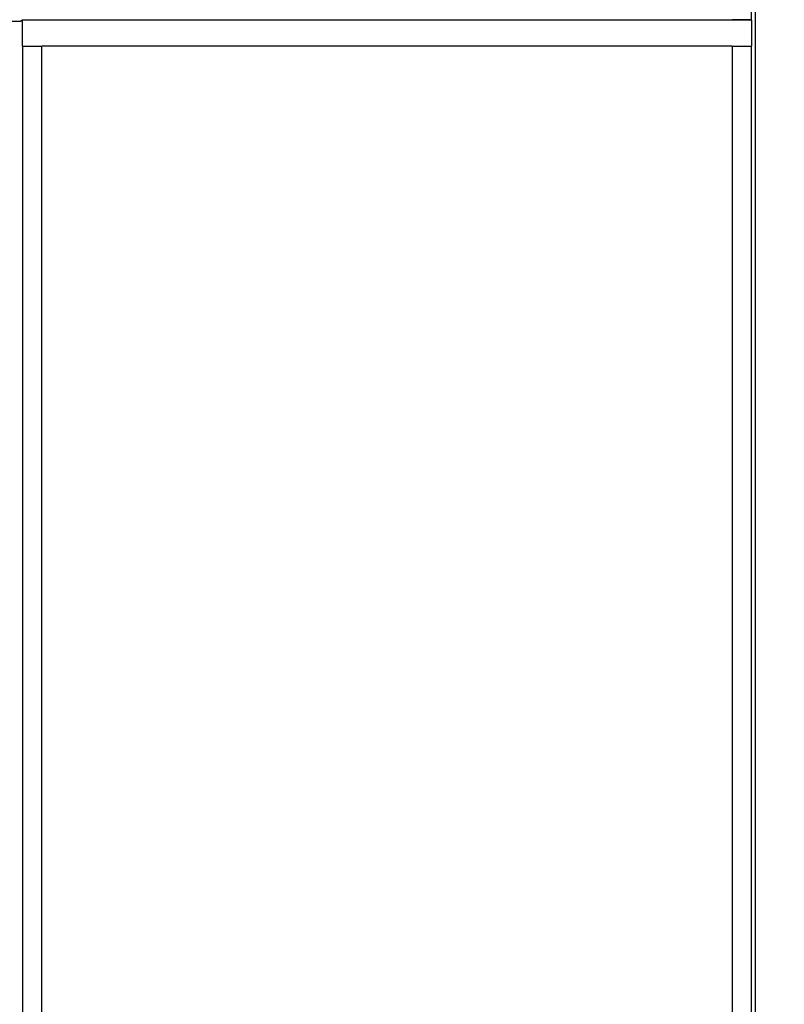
# Model space of a CAD drawing. Extents: x 14074 to 14381, y -3030 to -2703.
# Tile 14 of 18: x 14103 to 14122, y -2794 to -2768. Entities that reach past the tile are written whole.
import ezdxf

# ---------------------------------------------------------------- set-up
doc = ezdxf.new("R2010")
doc.units = 0
doc.layers.get('0').update_dxf_attribs({"linetype": 'CONTINUOUS'})
doc.layers.get('DEFPOINTS').update_dxf_attribs({"color": 8, "linetype": 'CONTINUOUS'})
doc.styles.get("Standard").update_dxf_attribs({"font": 'PMingLiU.ttf'})
doc.dimstyles.new('ISO-25', dxfattribs={"dimtxt": 3, "dimasz": 3, "dimexe": 1, "dimexo": 1, "dimgap": 2, "dimtad": 2, "dimtih": 1, "dimtoh": 1, "dimtxsty": 'STANDARD', "dimcen": 0, "dimclrd": 256, "dimclre": 256, "dimclrt": 256, "dimazin": 3, "dimtfac": 1, "dimtmove": 0, "dimatfit": 3})

# ---------------------------------------------------------------- blocks, each defined once
blk = doc.blocks.new('*D5')
for p, q in [((14080.498, -2882.175), (14080.498, -2718.393)), ((14138.498, -2732.175), (14138.498, -2718.393)), ((14083.498, -2719.393), (14135.498, -2719.393))]:
    blk.add_line(p, q)
for points in [[(14083.498, -2718.893), (14083.498, -2719.893), (14080.498, -2719.393)], [(14135.498, -2718.893), (14135.498, -2719.893), (14138.498, -2719.393)]]:
    blk.add_solid(points)
at = {"layer": 'DEFPOINTS', "color": 0}
for p in [(14138.498, -2719.393), (14138.498, -2733.175), (14080.498, -2883.175)]:
    blk.add_point(p, dxfattribs=at)
at = {"insert": (14109.498, -2715.695), "char_height": 3, "attachment_point": 5}
blk.add_mtext('58', dxfattribs=at)
blk = doc.blocks.new('*D7')
for p, q in [((14139.498, -2733.175), (14153.144, -2733.175)), ((14152.144, -2736.175), (14152.144, -2880.175)), ((14081.498, -2883.175), (14153.144, -2883.175))]:
    blk.add_line(p, q)
for points in [[(14151.644, -2736.175), (14152.644, -2736.175), (14152.144, -2733.175)], [(14151.644, -2880.175), (14152.644, -2880.175), (14152.144, -2883.175)]]:
    blk.add_solid(points)
at = {"layer": 'DEFPOINTS', "color": 0}
for p in [(14138.498, -2733.175), (14080.498, -2883.175), (14152.144, -2883.175)]:
    blk.add_point(p, dxfattribs=at)
at = {"insert": (14157.008, -2808.175), "char_height": 3, "attachment_point": 5}
blk.add_mtext('150', dxfattribs=at)
blk = doc.blocks.new('*D8')
for p, q in [((14107.056, -2727.175), (14163.235, -2727.175)), ((14162.235, -2730.175), (14162.235, -2886.175)), ((14107.056, -2889.175), (14163.235, -2889.175))]:
    blk.add_line(p, q)
for points in [[(14161.735, -2730.175), (14162.735, -2730.175), (14162.235, -2727.175)], [(14161.735, -2886.175), (14162.735, -2886.175), (14162.235, -2889.175)]]:
    blk.add_solid(points)
at = {"layer": 'DEFPOINTS', "color": 0}
for p in [(14106.056, -2727.175), (14106.056, -2889.175), (14162.235, -2889.175)]:
    blk.add_point(p, dxfattribs=at)
at = {"insert": (14167.1, -2808.175), "char_height": 3, "attachment_point": 5}
blk.add_mtext('162', dxfattribs=at)

msp = doc.modelspace()

# ---------------------------------------------------------------- linework, layer by layer
for p, q in [((14121.498, -2760.688), (14121.498, -2870.276)), ((14121.406, -2768.301), (14121.406, -2760.78)), ((14100.498, -2768.327), (14102.564, -2768.327)), ((14102.603, -2768.301), (14102.564, -2768.327)), ((14102.603, -2768.975), (14102.603, -2768.301)), ((14121.406, -2768.301), (14102.603, -2768.301)), ((14121.406, -2768.301), (14121.406, -2768.975)), ((14121.406, -2768.301), (14121.406, -2768.301)), ((14102.603, -2768.975), (14103.103, -2768.975)), ((14102.603, -2768.975), (14102.603, -2869.85)), ((14102.603, -2768.975), (14102.603, -2768.975)), ((14103.103, -2870.35), (14103.103, -2768.975)), ((14120.906, -2768.975), (14103.103, -2768.975)), ((14120.906, -2768.975), (14120.906, -2870.184)), ((14120.906, -2768.975), (14121.406, -2768.975)), ((14121.406, -2870.184), (14121.406, -2768.975)), ((14121.406, -2768.975), (14121.406, -2768.975))]:
    msp.add_line(p, q)
msp.add_ellipse((14120.906, -2768.301), major_axis=(0.5, 0), ratio=0.017455, start_param=0.02618, end_param=1.570796)

# ---------------------------------------------------------------- dimensions: what is measured, and where the dimension line sits
dim = msp.add_linear_dim(base=(14138.498, -2719.393), p1=(14080.498, -2883.175), p2=(14138.498, -2733.175), dimstyle='ISO-25')
dim.commit()
dim.dimension.update_dxf_attribs({"geometry": '*D5', "text_midpoint": (14109.498, -2719.393), "dimtype": 160})
for base, p1, p2, picture, middle in [((14162.235, -2889.175), (14106.056, -2727.175), (14106.056, -2889.175), '*D8', (14167.1, -2808.175)), ((14152.144, -2883.175), (14138.498, -2733.175), (14080.498, -2883.175), '*D7', (14157.008, -2808.175))]:
    dim = msp.add_linear_dim(base=base, p1=p1, p2=p2, angle=90, dimstyle='ISO-25')
    dim.commit()
    dim.dimension.update_dxf_attribs({"geometry": picture, "text_midpoint": middle})

doc.saveas('drawing.dxf')
